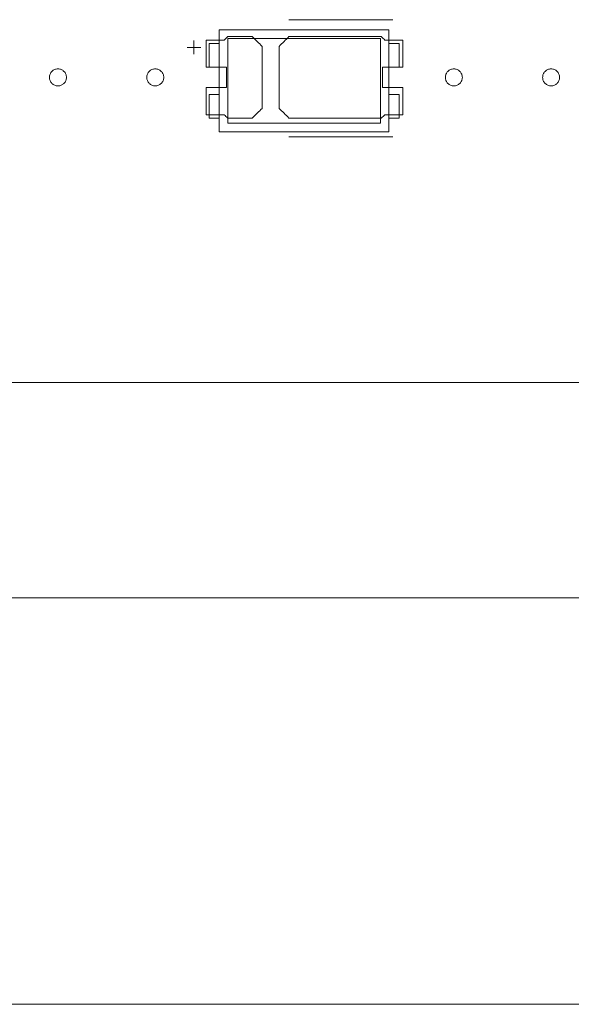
# Model space of a CAD drawing. Header units: inches. Extents: x -36 to 647, y 177 to 609.
# Tile 122 of 256: x 286 to 303, y 534 to 564. Entities that reach past the tile are written whole.
import ezdxf

# ---------------------------------------------------------------- set-up
doc = ezdxf.new("R2010")
doc.units = ezdxf.units.IN
doc.header["$MEASUREMENT"] = 0
doc.layers.add('1', color=7, linetype='Continuous')

# ---------------------------------------------------------------- blocks, each defined once
blk = doc.blocks.new('block 5')
at = {"layer": '1', "color": 8, "lineweight": 18, "true_color": 0x808080}
blk.add_lwpolyline([(-20.677, 546.464), (552.022, 546.464)], dxfattribs=at)
blk = doc.blocks.new('block 23')
at = {"layer": '1', "color": 155, "lineweight": 18, "true_color": 0x4c7299}
blk.add_lwpolyline([(402.405, 552.814), (282.18, 552.814)], dxfattribs=at)
blk = doc.blocks.new('block 398')
at = {"layer": '1', "color": 155, "lineweight": 18, "true_color": 0x4c7299}
blk.add_lwpolyline([(297.076, 560.45), (292.576, 560.45)], dxfattribs=at)
blk = doc.blocks.new('block 399')
at = {"layer": '1', "color": 155, "lineweight": 18, "true_color": 0x4c7299}
blk.add_lwpolyline([(297.076, 562.95), (297.076, 560.45)], dxfattribs=at)
blk = doc.blocks.new('block 400')
at = {"layer": '1', "color": 155, "lineweight": 18, "true_color": 0x4c7299}
blk.add_lwpolyline([(292.576, 562.95), (297.076, 562.95)], dxfattribs=at)
blk = doc.blocks.new('block 401')
at = {"layer": '1', "color": 155, "lineweight": 18, "true_color": 0x4c7299}
blk.add_lwpolyline([(292.326, 563.2), (292.326, 560.2)], dxfattribs=at)
blk = doc.blocks.new('block 402')
at = {"layer": '1', "color": 155, "lineweight": 18, "true_color": 0x4c7299}
blk.add_lwpolyline([(292.326, 560.2), (297.326, 560.2)], dxfattribs=at)
blk = doc.blocks.new('block 403')
at = {"layer": '1', "color": 155, "lineweight": 18, "true_color": 0x4c7299}
blk.add_lwpolyline([(297.326, 560.2), (297.326, 563.2)], dxfattribs=at)
blk = doc.blocks.new('block 404')
at = {"layer": '1', "color": 155, "lineweight": 18, "true_color": 0x4c7299}
blk.add_lwpolyline([(292.576, 560.45), (292.576, 562.95)], dxfattribs=at)
blk = doc.blocks.new('block 405')
at = {"layer": '1', "color": 155, "lineweight": 18, "true_color": 0x4c7299}
blk.add_lwpolyline([(297.626, 560.6), (297.326, 560.6)], dxfattribs=at)
blk = doc.blocks.new('block 406')
at = {"layer": '1', "color": 155, "lineweight": 18, "true_color": 0x4c7299}
blk.add_lwpolyline([(297.626, 562.8), (297.326, 562.8)], dxfattribs=at)
blk = doc.blocks.new('block 407')
at = {"layer": '1', "color": 155, "lineweight": 18, "true_color": 0x4c7299}
blk.add_lwpolyline([(297.626, 562.1), (297.626, 562.8)], dxfattribs=at)
blk = doc.blocks.new('block 408')
at = {"layer": '1', "color": 155, "lineweight": 18, "true_color": 0x4c7299}
blk.add_lwpolyline([(292.026, 560.6), (292.326, 560.6)], dxfattribs=at)
blk = doc.blocks.new('block 409')
at = {"layer": '1', "color": 155, "lineweight": 18, "true_color": 0x4c7299}
blk.add_lwpolyline([(292.326, 562.1), (292.026, 562.1)], dxfattribs=at)
blk = doc.blocks.new('block 410')
at = {"layer": '1', "color": 155, "lineweight": 18, "true_color": 0x4c7299}
blk.add_lwpolyline([(292.026, 562.1), (292.026, 562.8)], dxfattribs=at)
blk = doc.blocks.new('block 411')
at = {"layer": '1', "color": 155, "lineweight": 18, "true_color": 0x4c7299}
blk.add_lwpolyline([(297.326, 563.2), (292.326, 563.2)], dxfattribs=at)
blk = doc.blocks.new('block 412')
at = {"layer": '1', "color": 155, "lineweight": 18, "true_color": 0x4c7299}
blk.add_lwpolyline([(292.026, 561.3), (292.026, 560.6)], dxfattribs=at)
blk = doc.blocks.new('block 413')
at = {"layer": '1', "color": 155, "lineweight": 18, "true_color": 0x4c7299}
blk.add_lwpolyline([(292.326, 561.3), (292.026, 561.3)], dxfattribs=at)
blk = doc.blocks.new('block 414')
at = {"layer": '1', "color": 155, "lineweight": 18, "true_color": 0x4c7299}
blk.add_lwpolyline([(292.026, 562.8), (292.326, 562.8)], dxfattribs=at)
blk = doc.blocks.new('block 415')
at = {"layer": '1', "color": 155, "lineweight": 18, "true_color": 0x4c7299}
blk.add_lwpolyline([(297.326, 561.3), (297.626, 561.3)], dxfattribs=at)
blk = doc.blocks.new('block 416')
at = {"layer": '1', "color": 155, "lineweight": 18, "true_color": 0x4c7299}
blk.add_lwpolyline([(297.626, 561.3), (297.626, 560.6)], dxfattribs=at)
blk = doc.blocks.new('block 417')
at = {"layer": '1', "color": 155, "lineweight": 18, "true_color": 0x4c7299}
blk.add_lwpolyline([(297.326, 562.1), (297.626, 562.1)], dxfattribs=at)
blk = doc.blocks.new('block 1745')
at = {"layer": '1', "color": 18, "lineweight": 13, "true_color": 0x4c0000}
blk.add_lwpolyline([(297.441, 560.049), (294.38, 560.049)], dxfattribs=at)
blk = doc.blocks.new('block 1753')
at = {"layer": '1', "color": 18, "lineweight": 13, "true_color": 0x4c0000}
blk.add_lwpolyline([(402.405, 552.814), (282.18, 552.814)], dxfattribs=at)
blk = doc.blocks.new('block 1779')
at = {"layer": '1', "color": 18, "lineweight": 13, "true_color": 0x4c0000}
blk.add_lwpolyline([(402.405, 552.814), (282.18, 552.814)], dxfattribs=at)
blk = doc.blocks.new('block 1787')
at = {"layer": '1', "color": 18, "lineweight": 13, "true_color": 0x4c0000}
blk.add_lwpolyline([(297.441, 560.049), (294.38, 560.049)], dxfattribs=at)
blk = doc.blocks.new('block 1934')
at = {"layer": '1', "color": 18, "lineweight": 13, "true_color": 0x4c0000}
blk.add_lwpolyline([(291.58, 562.484), (291.58, 562.884)], dxfattribs=at)
blk = doc.blocks.new('block 1936')
at = {"layer": '1', "color": 18, "lineweight": 13, "true_color": 0x4c0000}
blk.add_lwpolyline([(291.381, 562.683), (291.781, 562.683)], dxfattribs=at)
blk = doc.blocks.new('block 1949')
at = {"layer": '1', "color": 18, "lineweight": 13, "true_color": 0x4c0000}
blk.add_lwpolyline([(297.441, 563.502), (294.38, 563.502)], dxfattribs=at)
blk = doc.blocks.new('block 1963')
at = {"layer": '1', "color": 18, "lineweight": 13, "true_color": 0x4c0000}
blk.add_lwpolyline([(297.441, 563.502), (294.38, 563.502)], dxfattribs=at)
blk = doc.blocks.new('block 1966')
at = {"layer": '1', "color": 18, "lineweight": 13, "true_color": 0x4c0000}
blk.add_lwpolyline([(291.381, 562.683), (291.781, 562.683)], dxfattribs=at)
blk = doc.blocks.new('block 1982')
at = {"layer": '1', "color": 18, "lineweight": 13, "true_color": 0x4c0000}
blk.add_lwpolyline([(291.58, 562.484), (291.58, 562.884)], dxfattribs=at)
blk = doc.blocks.new('block 6740')
at = {"layer": '1', "color": 18, "lineweight": 13, "true_color": 0x4c0000}
blk.add_lwpolyline([(311.937, 552.814), (293.235, 552.814), (283.883, 552.814), (282.715, 552.814), (282.172, 553.449), (280.807, 555.334), (278.502, 555.002), (277.68, 552.814)], dxfattribs=at)
blk = doc.blocks.new('block 6754')
at = {"layer": '1', "color": 18, "lineweight": 13, "true_color": 0x4c0000}
blk.add_open_spline([(293.301, 563.002), (293.398, 562.906), (293.494, 562.81), (293.591, 562.714), (293.591, 562.106), (293.591, 561.498), (293.591, 560.89), (293.494, 560.794), (293.398, 560.698), (293.301, 560.602), (293.06, 560.602), (292.819, 560.602), (292.578, 560.602), (292.542, 560.635), (292.507, 560.668), (292.471, 560.702), (292.294, 560.702), (292.118, 560.702), (291.941, 560.702), (291.941, 560.968), (291.941, 561.235), (291.941, 561.502), (292.141, 561.502), (292.341, 561.502), (292.541, 561.502), (292.541, 561.702), (292.541, 561.902), (292.541, 562.102), (292.341, 562.102), (292.141, 562.102), (291.941, 562.102), (291.941, 562.368), (291.941, 562.635), (291.941, 562.902), (292.118, 562.902), (292.294, 562.902), (292.471, 562.902), (292.507, 562.935), (292.542, 562.968), (292.578, 563.002), (292.819, 563.002), (293.06, 563.002), (293.301, 563.002)], degree=3, knots=[0, 0, 0, 0, 1, 1, 1, 2, 2, 2, 3, 3, 3, 4, 4, 4, 5, 5, 5, 6, 6, 6, 7, 7, 7, 8, 8, 8, 9, 9, 9, 10, 10, 10, 11, 11, 11, 12, 12, 12, 13, 13, 13, 14, 14, 14, 14], dxfattribs=at)
blk = doc.blocks.new('block 6784')
at = {"layer": '1', "color": 18, "lineweight": 13, "true_color": 0x4c0000}
blk.add_open_spline([(293.301, 563.002), (293.398, 562.906), (293.494, 562.81), (293.591, 562.714), (293.591, 562.106), (293.591, 561.498), (293.591, 560.89), (293.494, 560.794), (293.398, 560.698), (293.301, 560.602), (293.06, 560.602), (292.819, 560.602), (292.578, 560.602), (292.542, 560.635), (292.507, 560.668), (292.471, 560.702), (292.294, 560.702), (292.118, 560.702), (291.941, 560.702), (291.941, 560.968), (291.941, 561.235), (291.941, 561.502), (292.141, 561.502), (292.341, 561.502), (292.541, 561.502), (292.541, 561.702), (292.541, 561.902), (292.541, 562.102), (292.341, 562.102), (292.141, 562.102), (291.941, 562.102), (291.941, 562.368), (291.941, 562.635), (291.941, 562.902), (292.118, 562.902), (292.294, 562.902), (292.471, 562.902), (292.507, 562.935), (292.542, 562.968), (292.578, 563.002), (292.819, 563.002), (293.06, 563.002), (293.301, 563.002)], degree=3, knots=[0, 0, 0, 0, 1, 1, 1, 2, 2, 2, 3, 3, 3, 4, 4, 4, 5, 5, 5, 6, 6, 6, 7, 7, 7, 8, 8, 8, 9, 9, 9, 10, 10, 10, 11, 11, 11, 12, 12, 12, 13, 13, 13, 14, 14, 14, 14], dxfattribs=at)
blk = doc.blocks.new('block 6858')
at = {"layer": '1', "color": 18, "lineweight": 13, "true_color": 0x4c0000}
blk.add_open_spline([(293.301, 563.002), (293.398, 562.906), (293.494, 562.81), (293.591, 562.714), (293.591, 562.106), (293.591, 561.498), (293.591, 560.89), (293.494, 560.794), (293.398, 560.698), (293.301, 560.602), (293.06, 560.602), (292.819, 560.602), (292.578, 560.602), (292.542, 560.635), (292.507, 560.668), (292.471, 560.702), (292.294, 560.702), (292.118, 560.702), (291.941, 560.702), (291.941, 560.968), (291.941, 561.235), (291.941, 561.502), (292.141, 561.502), (292.341, 561.502), (292.541, 561.502), (292.541, 561.702), (292.541, 561.902), (292.541, 562.102), (292.341, 562.102), (292.141, 562.102), (291.941, 562.102), (291.941, 562.368), (291.941, 562.635), (291.941, 562.902), (292.118, 562.902), (292.294, 562.902), (292.471, 562.902), (292.507, 562.935), (292.542, 562.968), (292.578, 563.002), (292.819, 563.002), (293.06, 563.002), (293.301, 563.002)], degree=3, knots=[0, 0, 0, 0, 1, 1, 1, 2, 2, 2, 3, 3, 3, 4, 4, 4, 5, 5, 5, 6, 6, 6, 7, 7, 7, 8, 8, 8, 9, 9, 9, 10, 10, 10, 11, 11, 11, 12, 12, 12, 13, 13, 13, 14, 14, 14, 14], dxfattribs=at)
blk = doc.blocks.new('block 6870')
at = {"layer": '1', "color": 18, "lineweight": 13, "true_color": 0x4c0000}
blk.add_open_spline([(297.741, 562.102), (297.741, 562.368), (297.741, 562.635), (297.741, 562.902), (297.564, 562.902), (297.387, 562.902), (297.211, 562.902), (297.175, 562.935), (297.139, 562.968), (297.103, 563.002), (296.196, 563.002), (295.288, 563.002), (294.38, 563.002), (294.284, 562.906), (294.187, 562.81), (294.091, 562.714), (294.091, 562.106), (294.091, 561.498), (294.091, 560.89), (294.187, 560.794), (294.284, 560.698), (294.38, 560.602), (295.288, 560.602), (296.196, 560.602), (297.103, 560.602), (297.139, 560.635), (297.175, 560.668), (297.211, 560.702), (297.387, 560.702), (297.564, 560.702), (297.741, 560.702), (297.741, 560.968), (297.741, 561.235), (297.741, 561.502), (297.541, 561.502), (297.341, 561.502), (297.141, 561.502), (297.141, 561.702), (297.141, 561.902), (297.141, 562.102), (297.341, 562.102), (297.541, 562.102), (297.741, 562.102)], degree=3, knots=[0, 0, 0, 0, 1, 1, 1, 2, 2, 2, 3, 3, 3, 4, 4, 4, 5, 5, 5, 6, 6, 6, 7, 7, 7, 8, 8, 8, 9, 9, 9, 10, 10, 10, 11, 11, 11, 12, 12, 12, 13, 13, 13, 14, 14, 14, 14], dxfattribs=at)
blk = doc.blocks.new('block 6959')
at = {"layer": '1', "color": 18, "lineweight": 13, "true_color": 0x4c0000}
blk.add_open_spline([(297.741, 562.102), (297.741, 562.368), (297.741, 562.635), (297.741, 562.902), (297.564, 562.902), (297.387, 562.902), (297.211, 562.902), (297.175, 562.935), (297.139, 562.968), (297.103, 563.002), (296.196, 563.002), (295.288, 563.002), (294.38, 563.002), (294.284, 562.906), (294.187, 562.81), (294.091, 562.714), (294.091, 562.106), (294.091, 561.498), (294.091, 560.89), (294.187, 560.794), (294.284, 560.698), (294.38, 560.602), (295.288, 560.602), (296.196, 560.602), (297.103, 560.602), (297.139, 560.635), (297.175, 560.668), (297.211, 560.702), (297.387, 560.702), (297.564, 560.702), (297.741, 560.702), (297.741, 560.968), (297.741, 561.235), (297.741, 561.502), (297.541, 561.502), (297.341, 561.502), (297.141, 561.502), (297.141, 561.702), (297.141, 561.902), (297.141, 562.102), (297.341, 562.102), (297.541, 562.102), (297.741, 562.102)], degree=3, knots=[0, 0, 0, 0, 1, 1, 1, 2, 2, 2, 3, 3, 3, 4, 4, 4, 5, 5, 5, 6, 6, 6, 7, 7, 7, 8, 8, 8, 9, 9, 9, 10, 10, 10, 11, 11, 11, 12, 12, 12, 13, 13, 13, 14, 14, 14, 14], dxfattribs=at)
blk = doc.blocks.new('block 7019')
at = {"layer": '1', "color": 18, "lineweight": 13, "true_color": 0x4c0000}
blk.add_open_spline([(297.741, 562.102), (297.741, 562.368), (297.741, 562.635), (297.741, 562.902), (297.564, 562.902), (297.387, 562.902), (297.211, 562.902), (297.175, 562.935), (297.139, 562.968), (297.103, 563.002), (296.196, 563.002), (295.288, 563.002), (294.38, 563.002), (294.284, 562.906), (294.187, 562.81), (294.091, 562.714), (294.091, 562.106), (294.091, 561.498), (294.091, 560.89), (294.187, 560.794), (294.284, 560.698), (294.38, 560.602), (295.288, 560.602), (296.196, 560.602), (297.103, 560.602), (297.139, 560.635), (297.175, 560.668), (297.211, 560.702), (297.387, 560.702), (297.564, 560.702), (297.741, 560.702), (297.741, 560.968), (297.741, 561.235), (297.741, 561.502), (297.541, 561.502), (297.341, 561.502), (297.141, 561.502), (297.141, 561.702), (297.141, 561.902), (297.141, 562.102), (297.341, 562.102), (297.541, 562.102), (297.741, 562.102)], degree=3, knots=[0, 0, 0, 0, 1, 1, 1, 2, 2, 2, 3, 3, 3, 4, 4, 4, 5, 5, 5, 6, 6, 6, 7, 7, 7, 8, 8, 8, 9, 9, 9, 10, 10, 10, 11, 11, 11, 12, 12, 12, 13, 13, 13, 14, 14, 14, 14], dxfattribs=at)
blk = doc.blocks.new('block 7039')
at = {"layer": '1', "color": 18, "lineweight": 13, "true_color": 0x4c0000}
blk.add_open_spline([(297.741, 562.102), (297.741, 562.368), (297.741, 562.635), (297.741, 562.902), (297.564, 562.902), (297.387, 562.902), (297.211, 562.902), (297.175, 562.935), (297.139, 562.968), (297.103, 563.002), (296.196, 563.002), (295.288, 563.002), (294.38, 563.002), (294.284, 562.906), (294.187, 562.81), (294.091, 562.714), (294.091, 562.106), (294.091, 561.498), (294.091, 560.89), (294.187, 560.794), (294.284, 560.698), (294.38, 560.602), (295.288, 560.602), (296.196, 560.602), (297.103, 560.602), (297.139, 560.635), (297.175, 560.668), (297.211, 560.702), (297.387, 560.702), (297.564, 560.702), (297.741, 560.702), (297.741, 560.968), (297.741, 561.235), (297.741, 561.502), (297.541, 561.502), (297.341, 561.502), (297.141, 561.502), (297.141, 561.702), (297.141, 561.902), (297.141, 562.102), (297.341, 562.102), (297.541, 562.102), (297.741, 562.102)], degree=3, knots=[0, 0, 0, 0, 1, 1, 1, 2, 2, 2, 3, 3, 3, 4, 4, 4, 5, 5, 5, 6, 6, 6, 7, 7, 7, 8, 8, 8, 9, 9, 9, 10, 10, 10, 11, 11, 11, 12, 12, 12, 13, 13, 13, 14, 14, 14, 14], dxfattribs=at)
blk = doc.blocks.new('block 7044')
at = {"layer": '1', "color": 18, "lineweight": 13, "true_color": 0x4c0000}
blk.add_open_spline([(293.301, 563.002), (293.398, 562.906), (293.494, 562.81), (293.591, 562.714), (293.591, 562.106), (293.591, 561.498), (293.591, 560.89), (293.494, 560.794), (293.398, 560.698), (293.301, 560.602), (293.06, 560.602), (292.819, 560.602), (292.578, 560.602), (292.542, 560.635), (292.507, 560.668), (292.471, 560.702), (292.294, 560.702), (292.118, 560.702), (291.941, 560.702), (291.941, 560.968), (291.941, 561.235), (291.941, 561.502), (292.141, 561.502), (292.341, 561.502), (292.541, 561.502), (292.541, 561.702), (292.541, 561.902), (292.541, 562.102), (292.341, 562.102), (292.141, 562.102), (291.941, 562.102), (291.941, 562.368), (291.941, 562.635), (291.941, 562.902), (292.118, 562.902), (292.294, 562.902), (292.471, 562.902), (292.507, 562.935), (292.542, 562.968), (292.578, 563.002), (292.819, 563.002), (293.06, 563.002), (293.301, 563.002)], degree=3, knots=[0, 0, 0, 0, 1, 1, 1, 2, 2, 2, 3, 3, 3, 4, 4, 4, 5, 5, 5, 6, 6, 6, 7, 7, 7, 8, 8, 8, 9, 9, 9, 10, 10, 10, 11, 11, 11, 12, 12, 12, 13, 13, 13, 14, 14, 14, 14], dxfattribs=at)
blk = doc.blocks.new('block 7124')
at = {"layer": '1', "color": 18, "lineweight": 13, "true_color": 0x4c0000}
blk.add_lwpolyline([(311.937, 552.814), (293.235, 552.814), (283.883, 552.814), (282.715, 552.814), (282.172, 553.449), (280.807, 555.334), (278.502, 555.002), (277.68, 552.814)], dxfattribs=at)
blk = doc.blocks.new('block 7346')
at = {"layer": '1', "color": 18, "lineweight": 13, "true_color": 0x4c0000}
blk.add_lwpolyline([(301.857, 561.802), (301.859, 561.825), (301.862, 561.849), (301.868, 561.873), (301.876, 561.897), (301.887, 561.919), (301.9, 561.941), (301.915, 561.961), (301.931, 561.979), (301.95, 561.996), (301.969, 562.01), (301.989, 562.022), (302.011, 562.032), (302.034, 562.041), (302.058, 562.047), (302.082, 562.051), (302.107, 562.052), (302.133, 562.051), (302.157, 562.047), (302.181, 562.041), (302.204, 562.032), (302.226, 562.022), (302.246, 562.01), (302.265, 561.996), (302.284, 561.979), (302.3, 561.961), (302.315, 561.941), (302.328, 561.919), (302.339, 561.897), (302.347, 561.873), (302.353, 561.849), (302.356, 561.825), (302.358, 561.802), (302.356, 561.778), (302.353, 561.754), (302.347, 561.73), (302.339, 561.707), (302.328, 561.684), (302.315, 561.662), (302.3, 561.642), (302.284, 561.624), (302.265, 561.608), (302.246, 561.593), (302.226, 561.581), (302.204, 561.571), (302.181, 561.563), (302.157, 561.557), (302.133, 561.553), (302.107, 561.552), (302.082, 561.553), (302.058, 561.557), (302.034, 561.563), (302.011, 561.571), (301.989, 561.581), (301.969, 561.593), (301.95, 561.608), (301.931, 561.624), (301.915, 561.642), (301.9, 561.662), (301.887, 561.684), (301.876, 561.707), (301.868, 561.73), (301.862, 561.754), (301.859, 561.778), (301.857, 561.802)], dxfattribs=at)
blk = doc.blocks.new('block 7373')
at = {"layer": '1', "color": 18, "lineweight": 13, "true_color": 0x4c0000}
blk.add_lwpolyline([(287.324, 561.802), (287.325, 561.825), (287.329, 561.849), (287.334, 561.873), (287.343, 561.897), (287.353, 561.919), (287.366, 561.941), (287.381, 561.961), (287.398, 561.979), (287.416, 561.996), (287.436, 562.01), (287.456, 562.022), (287.477, 562.032), (287.5, 562.041), (287.524, 562.047), (287.549, 562.051), (287.574, 562.052), (287.599, 562.051), (287.624, 562.047), (287.648, 562.041), (287.671, 562.032), (287.692, 562.022), (287.713, 562.01), (287.732, 561.996), (287.75, 561.979), (287.767, 561.961), (287.782, 561.941), (287.795, 561.919), (287.805, 561.897), (287.814, 561.873), (287.82, 561.849), (287.823, 561.825), (287.824, 561.802), (287.823, 561.778), (287.82, 561.754), (287.814, 561.73), (287.805, 561.707), (287.795, 561.684), (287.782, 561.662), (287.767, 561.642), (287.75, 561.624), (287.732, 561.608), (287.713, 561.593), (287.692, 561.581), (287.671, 561.571), (287.648, 561.563), (287.624, 561.557), (287.599, 561.553), (287.574, 561.552), (287.549, 561.553), (287.524, 561.557), (287.5, 561.563), (287.477, 561.571), (287.456, 561.581), (287.436, 561.593), (287.416, 561.608), (287.398, 561.624), (287.381, 561.642), (287.366, 561.662), (287.353, 561.684), (287.343, 561.707), (287.334, 561.73), (287.329, 561.754), (287.325, 561.778), (287.324, 561.802)], dxfattribs=at)
blk = doc.blocks.new('block 7376')
at = {"layer": '1', "color": 18, "lineweight": 13, "true_color": 0x4c0000}
blk.add_lwpolyline([(301.857, 561.802), (301.859, 561.825), (301.862, 561.849), (301.868, 561.873), (301.876, 561.897), (301.887, 561.919), (301.9, 561.941), (301.915, 561.961), (301.931, 561.979), (301.95, 561.996), (301.969, 562.01), (301.989, 562.022), (302.011, 562.032), (302.034, 562.041), (302.058, 562.047), (302.082, 562.051), (302.107, 562.052), (302.133, 562.051), (302.157, 562.047), (302.181, 562.041), (302.204, 562.032), (302.226, 562.022), (302.246, 562.01), (302.265, 561.996), (302.284, 561.979), (302.3, 561.961), (302.315, 561.941), (302.328, 561.919), (302.339, 561.897), (302.347, 561.873), (302.353, 561.849), (302.356, 561.825), (302.358, 561.802), (302.356, 561.778), (302.353, 561.754), (302.347, 561.73), (302.339, 561.707), (302.328, 561.684), (302.315, 561.662), (302.3, 561.642), (302.284, 561.624), (302.265, 561.608), (302.246, 561.593), (302.226, 561.581), (302.204, 561.571), (302.181, 561.563), (302.157, 561.557), (302.133, 561.553), (302.107, 561.552), (302.082, 561.553), (302.058, 561.557), (302.034, 561.563), (302.011, 561.571), (301.989, 561.581), (301.969, 561.593), (301.95, 561.608), (301.931, 561.624), (301.915, 561.642), (301.9, 561.662), (301.887, 561.684), (301.876, 561.707), (301.868, 561.73), (301.862, 561.754), (301.859, 561.778), (301.857, 561.802)], dxfattribs=at)
blk = doc.blocks.new('block 7378')
at = {"layer": '1', "color": 18, "lineweight": 13, "true_color": 0x4c0000}
blk.add_lwpolyline([(290.191, 561.802), (290.192, 561.825), (290.195, 561.849), (290.201, 561.873), (290.209, 561.897), (290.22, 561.919), (290.233, 561.941), (290.248, 561.961), (290.265, 561.979), (290.283, 561.996), (290.302, 562.01), (290.323, 562.022), (290.344, 562.032), (290.367, 562.041), (290.391, 562.047), (290.416, 562.051), (290.441, 562.052), (290.466, 562.051), (290.491, 562.047), (290.514, 562.041), (290.537, 562.032), (290.559, 562.022), (290.579, 562.01), (290.599, 561.996), (290.617, 561.979), (290.634, 561.961), (290.649, 561.941), (290.661, 561.919), (290.672, 561.897), (290.68, 561.873), (290.686, 561.849), (290.69, 561.825), (290.691, 561.802), (290.69, 561.778), (290.686, 561.754), (290.68, 561.73), (290.672, 561.707), (290.661, 561.684), (290.649, 561.662), (290.634, 561.642), (290.617, 561.624), (290.599, 561.608), (290.579, 561.593), (290.559, 561.581), (290.537, 561.571), (290.514, 561.563), (290.491, 561.557), (290.466, 561.553), (290.441, 561.552), (290.416, 561.553), (290.391, 561.557), (290.367, 561.563), (290.344, 561.571), (290.323, 561.581), (290.302, 561.593), (290.283, 561.608), (290.265, 561.624), (290.248, 561.642), (290.233, 561.662), (290.22, 561.684), (290.209, 561.707), (290.201, 561.73), (290.195, 561.754), (290.192, 561.778), (290.191, 561.802)], dxfattribs=at)
blk = doc.blocks.new('block 7386')
at = {"layer": '1', "color": 18, "lineweight": 13, "true_color": 0x4c0000}
blk.add_lwpolyline([(298.991, 561.802), (298.992, 561.825), (298.995, 561.849), (299.001, 561.873), (299.009, 561.897), (299.02, 561.919), (299.033, 561.941), (299.048, 561.961), (299.065, 561.979), (299.083, 561.996), (299.102, 562.01), (299.123, 562.022), (299.144, 562.032), (299.167, 562.041), (299.191, 562.047), (299.216, 562.051), (299.241, 562.052), (299.266, 562.051), (299.291, 562.047), (299.314, 562.041), (299.337, 562.032), (299.359, 562.022), (299.379, 562.01), (299.399, 561.996), (299.417, 561.979), (299.434, 561.961), (299.449, 561.941), (299.461, 561.919), (299.472, 561.897), (299.48, 561.873), (299.486, 561.849), (299.49, 561.825), (299.491, 561.802), (299.49, 561.778), (299.486, 561.754), (299.48, 561.73), (299.472, 561.707), (299.461, 561.684), (299.449, 561.662), (299.434, 561.642), (299.417, 561.624), (299.399, 561.608), (299.379, 561.593), (299.359, 561.581), (299.337, 561.571), (299.314, 561.563), (299.291, 561.557), (299.266, 561.553), (299.241, 561.552), (299.216, 561.553), (299.191, 561.557), (299.167, 561.563), (299.144, 561.571), (299.123, 561.581), (299.102, 561.593), (299.083, 561.608), (299.065, 561.624), (299.048, 561.642), (299.033, 561.662), (299.02, 561.684), (299.009, 561.707), (299.001, 561.73), (298.995, 561.754), (298.992, 561.778), (298.991, 561.802)], dxfattribs=at)
blk = doc.blocks.new('block 7387')
at = {"layer": '1', "color": 18, "lineweight": 13, "true_color": 0x4c0000}
blk.add_lwpolyline([(287.324, 561.802), (287.325, 561.825), (287.329, 561.849), (287.334, 561.873), (287.343, 561.897), (287.353, 561.919), (287.366, 561.941), (287.381, 561.961), (287.398, 561.979), (287.416, 561.996), (287.436, 562.01), (287.456, 562.022), (287.477, 562.032), (287.5, 562.041), (287.524, 562.047), (287.549, 562.051), (287.574, 562.052), (287.599, 562.051), (287.624, 562.047), (287.648, 562.041), (287.671, 562.032), (287.692, 562.022), (287.713, 562.01), (287.732, 561.996), (287.75, 561.979), (287.767, 561.961), (287.782, 561.941), (287.795, 561.919), (287.805, 561.897), (287.814, 561.873), (287.82, 561.849), (287.823, 561.825), (287.824, 561.802), (287.823, 561.778), (287.82, 561.754), (287.814, 561.73), (287.805, 561.707), (287.795, 561.684), (287.782, 561.662), (287.767, 561.642), (287.75, 561.624), (287.732, 561.608), (287.713, 561.593), (287.692, 561.581), (287.671, 561.571), (287.648, 561.563), (287.624, 561.557), (287.599, 561.553), (287.574, 561.552), (287.549, 561.553), (287.524, 561.557), (287.5, 561.563), (287.477, 561.571), (287.456, 561.581), (287.436, 561.593), (287.416, 561.608), (287.398, 561.624), (287.381, 561.642), (287.366, 561.662), (287.353, 561.684), (287.343, 561.707), (287.334, 561.73), (287.329, 561.754), (287.325, 561.778), (287.324, 561.802)], dxfattribs=at)
blk = doc.blocks.new('block 7389')
at = {"layer": '1', "color": 18, "lineweight": 13, "true_color": 0x4c0000}
blk.add_lwpolyline([(290.191, 561.802), (290.192, 561.825), (290.195, 561.849), (290.201, 561.873), (290.209, 561.897), (290.22, 561.919), (290.233, 561.941), (290.248, 561.961), (290.265, 561.979), (290.283, 561.996), (290.302, 562.01), (290.323, 562.022), (290.344, 562.032), (290.367, 562.041), (290.391, 562.047), (290.416, 562.051), (290.441, 562.052), (290.466, 562.051), (290.491, 562.047), (290.514, 562.041), (290.537, 562.032), (290.559, 562.022), (290.579, 562.01), (290.599, 561.996), (290.617, 561.979), (290.634, 561.961), (290.649, 561.941), (290.661, 561.919), (290.672, 561.897), (290.68, 561.873), (290.686, 561.849), (290.69, 561.825), (290.691, 561.802), (290.69, 561.778), (290.686, 561.754), (290.68, 561.73), (290.672, 561.707), (290.661, 561.684), (290.649, 561.662), (290.634, 561.642), (290.617, 561.624), (290.599, 561.608), (290.579, 561.593), (290.559, 561.581), (290.537, 561.571), (290.514, 561.563), (290.491, 561.557), (290.466, 561.553), (290.441, 561.552), (290.416, 561.553), (290.391, 561.557), (290.367, 561.563), (290.344, 561.571), (290.323, 561.581), (290.302, 561.593), (290.283, 561.608), (290.265, 561.624), (290.248, 561.642), (290.233, 561.662), (290.22, 561.684), (290.209, 561.707), (290.201, 561.73), (290.195, 561.754), (290.192, 561.778), (290.191, 561.802)], dxfattribs=at)
blk = doc.blocks.new('block 7392')
at = {"layer": '1', "color": 18, "lineweight": 13, "true_color": 0x4c0000}
blk.add_lwpolyline([(298.991, 561.802), (298.992, 561.825), (298.995, 561.849), (299.001, 561.873), (299.009, 561.897), (299.02, 561.919), (299.033, 561.941), (299.048, 561.961), (299.065, 561.979), (299.083, 561.996), (299.102, 562.01), (299.123, 562.022), (299.144, 562.032), (299.167, 562.041), (299.191, 562.047), (299.216, 562.051), (299.241, 562.052), (299.266, 562.051), (299.291, 562.047), (299.314, 562.041), (299.337, 562.032), (299.359, 562.022), (299.379, 562.01), (299.399, 561.996), (299.417, 561.979), (299.434, 561.961), (299.449, 561.941), (299.461, 561.919), (299.472, 561.897), (299.48, 561.873), (299.486, 561.849), (299.49, 561.825), (299.491, 561.802), (299.49, 561.778), (299.486, 561.754), (299.48, 561.73), (299.472, 561.707), (299.461, 561.684), (299.449, 561.662), (299.434, 561.642), (299.417, 561.624), (299.399, 561.608), (299.379, 561.593), (299.359, 561.581), (299.337, 561.571), (299.314, 561.563), (299.291, 561.557), (299.266, 561.553), (299.241, 561.552), (299.216, 561.553), (299.191, 561.557), (299.167, 561.563), (299.144, 561.571), (299.123, 561.581), (299.102, 561.593), (299.083, 561.608), (299.065, 561.624), (299.048, 561.642), (299.033, 561.662), (299.02, 561.684), (299.009, 561.707), (299.001, 561.73), (298.995, 561.754), (298.992, 561.778), (298.991, 561.802)], dxfattribs=at)
blk = doc.blocks.new('block 9963')
at = {"layer": '1', "color": 35, "lineweight": 13, "true_color": 0x99724c}
blk.add_lwpolyline([(279.93, 534.491), (404.655, 534.491)], dxfattribs=at)

msp = doc.modelspace()

# ---------------------------------------------------------------- block references
at = {"layer": '1'}
for name in ['block 6740', 'block 7124', 'block 1949', 'block 1963', 'block 401', 'block 411', 'block 403', 'block 1934', 'block 1982', 'block 6754', 'block 6784', 'block 6858', 'block 7044', 'block 400', 'block 404', 'block 6870', 'block 6959', 'block 7019', 'block 7039', 'block 399', 'block 1936', 'block 1966', 'block 410', 'block 414', 'block 406', 'block 407', 'block 7373', 'block 7387', 'block 7378', 'block 7389', 'block 409', 'block 417', 'block 7386', 'block 7392', 'block 7346', 'block 7376', 'block 412', 'block 413', 'block 415', 'block 416', 'block 408', 'block 405', 'block 398', 'block 402', 'block 1745', 'block 1787', 'block 23', 'block 1753', 'block 1779', 'block 5', 'block 9963']:
    msp.add_blockref(name, (0, 0), dxfattribs=at)

doc.saveas('drawing.dxf')
